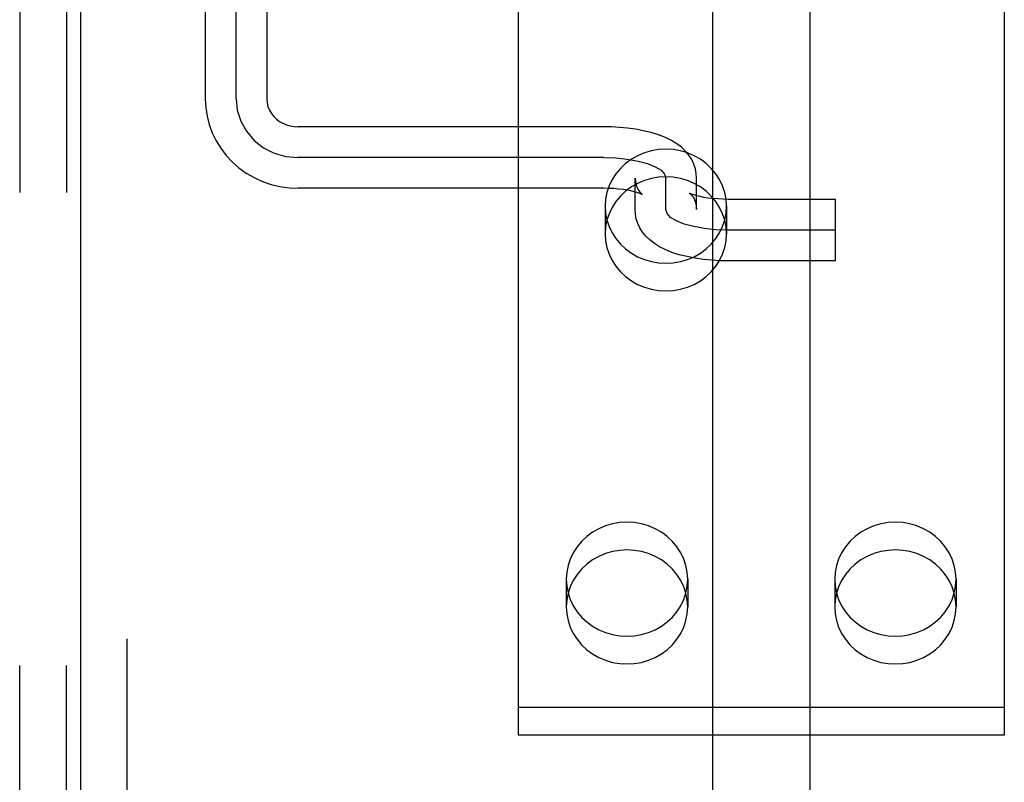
# Model space of a CAD drawing. Header units: inches. Extents: x 0 to 224, y 0 to 145.
# Tile 27 of 62: x 91.526 to 92.792, y 54.005 to 54.984. Entities that reach past the tile are written whole.
import ezdxf

# ---------------------------------------------------------------- set-up
doc = ezdxf.new("R2010")
doc.units = ezdxf.units.IN
doc.header["$LTSCALE"] = 12.302632
doc.header["$MEASUREMENT"] = 0
doc.linetypes.add('HIDDEN', pattern=[0.2, 0.1, -0.1])
doc.layers.get('0').update_dxf_attribs({"linetype": 'CONTINUOUS'})
for name, color, linetype in [('02___PRT_ALL_AXES', 7, 'CONTINUOUS'), ('03___PRT_ALL_CURVES', 7, 'CONTINUOUS'), ('DEFAULT_2', 8, 'HIDDEN')]:
    doc.layers.add(name, color=color, linetype=linetype)

msp = doc.modelspace()

# ---------------------------------------------------------------- linework, layer by layer
at = {"color": 3, "linetype": 'Continuous'}
msp.add_line((91.6043, 85.7297), (91.6043, 23.4377), dxfattribs=at)
at = {"layer": '02___PRT_ALL_AXES', "color": 8, "linetype": 'HIDDEN'}
for p, q in [((91.5263, 52.9247), (91.5263, 55.9927)), ((91.5863, 52.9247), (91.5863, 55.9927)), ((92.2788, 54.7449), (92.2788, 54.7093)), ((92.4348, 54.7449), (92.4348, 54.7093)), ((92.2288, 54.2657), (92.2288, 54.2301)), ((92.3848, 54.2657), (92.3848, 54.2301)), ((92.5738, 54.2657), (92.5738, 54.2301)), ((92.7298, 54.2657), (92.7298, 54.2301))]:
    msp.add_line(p, q, dxfattribs=at)
for points in [[(92.4348, 54.7449), (92.4342, 54.7538), (92.4325, 54.7624), (92.4297, 54.7709), (92.4258, 54.779), (92.4209, 54.7865), (92.4151, 54.7935), (92.4085, 54.7998), (92.4011, 54.8052), (92.393, 54.8098), (92.3844, 54.8134), (92.3754, 54.8161), (92.3662, 54.8177), (92.3568, 54.8182), (92.3474, 54.8177), (92.3381, 54.8161), (92.3291, 54.8134), (92.3205, 54.8098), (92.3124, 54.8052), (92.305, 54.7998), (92.2984, 54.7935), (92.2926, 54.7865), (92.2877, 54.779), (92.2838, 54.7709), (92.281, 54.7624), (92.2793, 54.7538), (92.2788, 54.7449)], [(92.4348, 54.7093), (92.4342, 54.7182), (92.4325, 54.7269), (92.4297, 54.7353), (92.4258, 54.7434), (92.4209, 54.751), (92.4151, 54.7579), (92.4085, 54.7642), (92.4011, 54.7697), (92.393, 54.7742), (92.3844, 54.7779), (92.3754, 54.7805), (92.3662, 54.7821), (92.3568, 54.7826), (92.3474, 54.7821), (92.3381, 54.7805), (92.3291, 54.7779), (92.3205, 54.7742), (92.3124, 54.7697), (92.305, 54.7642), (92.2984, 54.7579), (92.2926, 54.751), (92.2877, 54.7434), (92.2838, 54.7353), (92.281, 54.7269), (92.2793, 54.7182), (92.2788, 54.7093)], [(92.2788, 54.7449), (92.2793, 54.736), (92.281, 54.7274), (92.2838, 54.7189), (92.2877, 54.7108), (92.2926, 54.7033), (92.2984, 54.6963), (92.305, 54.69), (92.3124, 54.6846), (92.3205, 54.68), (92.3291, 54.6764), (92.3381, 54.6737), (92.3474, 54.6721), (92.3568, 54.6716), (92.3662, 54.6721), (92.3754, 54.6737), (92.3844, 54.6764), (92.393, 54.68), (92.4011, 54.6846), (92.4085, 54.69), (92.4151, 54.6963), (92.4209, 54.7033), (92.4258, 54.7108), (92.4297, 54.7189), (92.4325, 54.7274), (92.4342, 54.736), (92.4348, 54.7449)], [(92.2788, 54.7093), (92.2793, 54.7004), (92.281, 54.6918), (92.2838, 54.6833), (92.2877, 54.6753), (92.2926, 54.6677), (92.2984, 54.6607), (92.305, 54.6545), (92.3124, 54.649), (92.3205, 54.6444), (92.3291, 54.6408), (92.3381, 54.6382), (92.3474, 54.6366), (92.3568, 54.636), (92.3662, 54.6366), (92.3754, 54.6382), (92.3844, 54.6408), (92.393, 54.6444), (92.4011, 54.649), (92.4085, 54.6545), (92.4151, 54.6607), (92.4209, 54.6677), (92.4258, 54.6753), (92.4297, 54.6833), (92.4325, 54.6918), (92.4342, 54.7004), (92.4348, 54.7093)], [(92.3848, 54.2657), (92.3842, 54.2746), (92.3825, 54.2832), (92.3797, 54.2916), (92.3758, 54.2997), (92.3709, 54.3073), (92.3651, 54.3143), (92.3585, 54.3205), (92.3511, 54.326), (92.343, 54.3306), (92.3344, 54.3342), (92.3254, 54.3368), (92.3162, 54.3384), (92.3068, 54.3389), (92.2974, 54.3384), (92.2881, 54.3368), (92.2791, 54.3342), (92.2705, 54.3306), (92.2624, 54.326), (92.255, 54.3205), (92.2484, 54.3143), (92.2426, 54.3073), (92.2377, 54.2997), (92.2338, 54.2916), (92.231, 54.2832), (92.2293, 54.2746), (92.2288, 54.2657)], [(92.7298, 54.2657), (92.7292, 54.2746), (92.7275, 54.2832), (92.7247, 54.2916), (92.7208, 54.2997), (92.7159, 54.3073), (92.7101, 54.3143), (92.7035, 54.3205), (92.6961, 54.326), (92.688, 54.3306), (92.6794, 54.3342), (92.6704, 54.3368), (92.6612, 54.3384), (92.6518, 54.3389), (92.6424, 54.3384), (92.6331, 54.3368), (92.6241, 54.3342), (92.6155, 54.3306), (92.6074, 54.326), (92.6, 54.3205), (92.5934, 54.3143), (92.5876, 54.3073), (92.5827, 54.2997), (92.5788, 54.2916), (92.576, 54.2832), (92.5743, 54.2746), (92.5738, 54.2657)], [(92.3848, 54.2301), (92.3842, 54.239), (92.3825, 54.2476), (92.3797, 54.2561), (92.3758, 54.2641), (92.3709, 54.2717), (92.3651, 54.2787), (92.3585, 54.2849), (92.3511, 54.2904), (92.343, 54.295), (92.3344, 54.2986), (92.3254, 54.3012), (92.3162, 54.3028), (92.3068, 54.3034), (92.2974, 54.3028), (92.2881, 54.3012), (92.2791, 54.2986), (92.2705, 54.295), (92.2624, 54.2904), (92.255, 54.2849), (92.2484, 54.2787), (92.2426, 54.2717), (92.2377, 54.2641), (92.2338, 54.2561), (92.231, 54.2476), (92.2293, 54.239), (92.2288, 54.2301)], [(92.7298, 54.2301), (92.7292, 54.239), (92.7275, 54.2476), (92.7247, 54.2561), (92.7208, 54.2641), (92.7159, 54.2717), (92.7101, 54.2787), (92.7035, 54.2849), (92.6961, 54.2904), (92.688, 54.295), (92.6794, 54.2986), (92.6704, 54.3012), (92.6612, 54.3028), (92.6518, 54.3034), (92.6424, 54.3028), (92.6331, 54.3012), (92.6241, 54.2986), (92.6155, 54.295), (92.6074, 54.2904), (92.6, 54.2849), (92.5934, 54.2787), (92.5876, 54.2717), (92.5827, 54.2641), (92.5788, 54.2561), (92.576, 54.2476), (92.5743, 54.239), (92.5738, 54.2301)], [(92.2288, 54.2657), (92.2293, 54.2568), (92.231, 54.2481), (92.2338, 54.2397), (92.2377, 54.2316), (92.2426, 54.224), (92.2484, 54.2171), (92.255, 54.2108), (92.2624, 54.2053), (92.2705, 54.2008), (92.2791, 54.1971), (92.2881, 54.1945), (92.2974, 54.1929), (92.3068, 54.1924), (92.3162, 54.1929), (92.3254, 54.1945), (92.3344, 54.1971), (92.343, 54.2008), (92.3511, 54.2053), (92.3585, 54.2108), (92.3651, 54.2171), (92.3709, 54.224), (92.3758, 54.2316), (92.3797, 54.2397), (92.3825, 54.2481), (92.3842, 54.2568), (92.3848, 54.2657)], [(92.5738, 54.2657), (92.5743, 54.2568), (92.576, 54.2481), (92.5788, 54.2397), (92.5827, 54.2316), (92.5876, 54.224), (92.5934, 54.2171), (92.6, 54.2108), (92.6074, 54.2053), (92.6155, 54.2008), (92.6241, 54.1971), (92.6331, 54.1945), (92.6424, 54.1929), (92.6518, 54.1924), (92.6612, 54.1929), (92.6704, 54.1945), (92.6794, 54.1971), (92.688, 54.2008), (92.6961, 54.2053), (92.7035, 54.2108), (92.7101, 54.2171), (92.7159, 54.224), (92.7208, 54.2316), (92.7247, 54.2397), (92.7275, 54.2481), (92.7292, 54.2568), (92.7298, 54.2657)], [(92.2288, 54.2301), (92.2293, 54.2212), (92.231, 54.2125), (92.2338, 54.2041), (92.2377, 54.196), (92.2426, 54.1885), (92.2484, 54.1815), (92.255, 54.1752), (92.2624, 54.1698), (92.2705, 54.1652), (92.2791, 54.1616), (92.2881, 54.1589), (92.2974, 54.1573), (92.3068, 54.1568), (92.3162, 54.1573), (92.3254, 54.1589), (92.3344, 54.1616), (92.343, 54.1652), (92.3511, 54.1698), (92.3585, 54.1752), (92.3651, 54.1815), (92.3709, 54.1885), (92.3758, 54.196), (92.3797, 54.2041), (92.3825, 54.2125), (92.3842, 54.2212), (92.3848, 54.2301)], [(92.5738, 54.2301), (92.5743, 54.2212), (92.576, 54.2125), (92.5788, 54.2041), (92.5827, 54.196), (92.5876, 54.1885), (92.5934, 54.1815), (92.6, 54.1752), (92.6074, 54.1698), (92.6155, 54.1652), (92.6241, 54.1616), (92.6331, 54.1589), (92.6424, 54.1573), (92.6518, 54.1568), (92.6612, 54.1573), (92.6704, 54.1589), (92.6794, 54.1616), (92.688, 54.1652), (92.6961, 54.1698), (92.7035, 54.1752), (92.7101, 54.1815), (92.7159, 54.1885), (92.7208, 54.196), (92.7247, 54.2041), (92.7275, 54.2125), (92.7292, 54.2212), (92.7298, 54.2301)]]:
    msp.add_lwpolyline(points, dxfattribs=at)
at = {"layer": '03___PRT_ALL_CURVES', "color": 8, "linetype": 'HIDDEN'}
for p, q in [((91.8043, 54.8828), (91.8043, 55.6959)), ((92.2768, 54.8074), (91.8843, 54.8074)), ((92.3568, 54.7408), (92.3568, 54.7808)), ((92.5748, 54.7142), (92.4368, 54.7142))]:
    msp.add_line(p, q, dxfattribs=at)
for points in [[(91.8043, 54.8828), (91.8058, 54.8682), (91.8103, 54.8541), (91.8176, 54.8411), (91.8277, 54.8295), (91.8398, 54.8201), (91.8535, 54.8132), (91.8684, 54.8089), (91.8843, 54.8074)], [(92.2768, 54.8074), (92.2923, 54.8069), (92.3072, 54.8054), (92.321, 54.8029), (92.3333, 54.7996), (92.3432, 54.7956), (92.3506, 54.791), (92.3552, 54.786), (92.3568, 54.7808)], [(92.4368, 54.7142), (92.4212, 54.7147), (92.4063, 54.7162), (92.3925, 54.7187), (92.3802, 54.722), (92.3703, 54.726), (92.3629, 54.7306), (92.3583, 54.7356), (92.3568, 54.7408)]]:
    msp.add_lwpolyline(points, dxfattribs=at)
at = {"layer": 'DEFAULT_2', "color": 8, "linetype": 'HIDDEN'}
for p, q in [((92.4168, 57.4827), (92.4168, 52.2327)), ((92.5418, 57.4827), (92.5418, 52.2327)), ((91.5263, 55.9927), (91.5263, 52.9247)), ((91.5863, 55.9927), (91.5863, 52.9247)), ((91.6643, 52.9587), (91.6643, 55.9587)), ((91.7648, 55.6962), (91.7648, 54.8828)), ((91.8438, 55.6962), (91.8438, 54.8828)), ((92.1668, 55.0053), (92.1668, 54.0656)), ((92.7918, 54.0656), (92.7918, 55.0053)), ((92.2768, 54.8469), (91.8843, 54.8469)), ((92.3173, 54.7408), (92.3173, 54.7808)), ((92.3963, 54.7408), (92.3963, 54.7808)), ((92.2768, 54.7679), (91.8843, 54.7679)), ((92.5748, 54.7537), (92.4368, 54.7537)), ((92.5748, 54.6747), (92.5748, 54.7537)), ((92.5748, 54.6747), (92.4368, 54.6747)), ((92.1668, 54.1012), (92.7918, 54.1012)), ((92.1668, 54.0656), (92.7918, 54.0656))]:
    msp.add_line(p, q, dxfattribs=at)
for points in [[(91.7648, 54.8828), (91.7653, 54.8717), (91.767, 54.8606), (91.7698, 54.8497), (91.7737, 54.8392), (91.7787, 54.829), (91.7846, 54.8193), (91.7916, 54.8102), (91.7994, 54.8018), (91.8081, 54.7942), (91.8175, 54.7874), (91.8276, 54.7816), (91.8383, 54.7767), (91.8494, 54.7729), (91.8608, 54.7701), (91.8725, 54.7684), (91.8843, 54.7679)], [(91.8438, 54.8828), (91.8442, 54.8778), (91.8453, 54.873), (91.8472, 54.8684), (91.8497, 54.8641), (91.8528, 54.8603), (91.8563, 54.8568), (91.8603, 54.8539), (91.8646, 54.8514), (91.8693, 54.8494), (91.8741, 54.848), (91.8792, 54.8472), (91.8843, 54.8469)], [(92.3963, 54.7808), (92.3959, 54.7868), (92.3947, 54.7929), (92.3928, 54.7988), (92.39, 54.8047), (92.3864, 54.8103), (92.382, 54.8157), (92.3768, 54.8206), (92.3707, 54.8252), (92.3639, 54.8293), (92.3562, 54.8331), (92.3473, 54.8366), (92.3377, 54.8395), (92.3277, 54.8419), (92.3176, 54.8438), (92.3074, 54.8452), (92.2973, 54.8461), (92.287, 54.8467), (92.2768, 54.8469)], [(92.3173, 54.7808), (92.3176, 54.7761), (92.3186, 54.7719), (92.3199, 54.7683), (92.3215, 54.7654), (92.3231, 54.7631), (92.3245, 54.7615), (92.3255, 54.7605), (92.3262, 54.7599), (92.3264, 54.7598), (92.3264, 54.7598)], [(92.3264, 54.7598), (92.3262, 54.7599), (92.3254, 54.7603), (92.3241, 54.7609), (92.3221, 54.7617), (92.3194, 54.7626), (92.316, 54.7635), (92.3119, 54.7645), (92.3071, 54.7654), (92.3018, 54.7663), (92.296, 54.7669), (92.2898, 54.7675), (92.2833, 54.7678), (92.2768, 54.7679)], [(92.3878, 54.7614), (92.3872, 54.7618), (92.3871, 54.7618), (92.3875, 54.7615), (92.3882, 54.7609), (92.3893, 54.7598), (92.3907, 54.7582), (92.3922, 54.7559), (92.3937, 54.753), (92.395, 54.7496), (92.3959, 54.7455), (92.3963, 54.7408)], [(92.4368, 54.7537), (92.43, 54.7538), (92.4234, 54.7542), (92.417, 54.7547), (92.411, 54.7554), (92.4056, 54.7563), (92.4008, 54.7573), (92.3967, 54.7583), (92.3934, 54.7593), (92.3908, 54.7601), (92.3889, 54.7609), (92.3878, 54.7614)], [(92.4368, 54.6747), (92.4261, 54.6749), (92.4155, 54.6755), (92.405, 54.6766), (92.3945, 54.678), (92.384, 54.6801), (92.3739, 54.6826), (92.3645, 54.6856), (92.356, 54.6891), (92.3485, 54.6928), (92.342, 54.697), (92.3362, 54.7015), (92.3311, 54.7064), (92.3269, 54.7116), (92.3234, 54.717), (92.3208, 54.7227), (92.3188, 54.7285), (92.3177, 54.7346), (92.3173, 54.7408)]]:
    msp.add_lwpolyline(points, dxfattribs=at)

doc.saveas('drawing.dxf')
